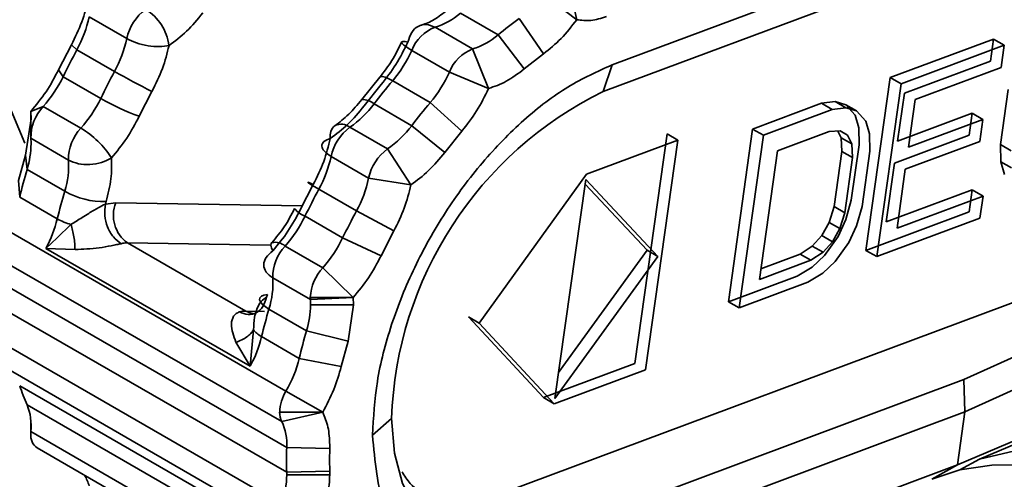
# Model space of a CAD drawing. Header units: millimetres. Extents: x 0 to 420, y 0 to 297.
# Tile 80 of 119: x 295 to 298.24, y 108.75 to 110.27. Entities that reach past the tile are written whole.
import ezdxf

# ---------------------------------------------------------------- set-up
doc = ezdxf.new("R2010")
doc.units = ezdxf.units.MM

msp = doc.modelspace()

# ---------------------------------------------------------------- linework, layer by layer
at = {"color": 7, "linetype": 'Continuous', "lineweight": 35}
for p, q in [((296.9534, 110.1189), (298.3462, 110.6394)), ((296.9239, 110.0308), (298.3153, 110.5507)), ((296.8367, 110.2675), (296.8062, 110.3987)), ((296.7254, 110.3517), (296.8367, 110.2675)), ((296.4541, 110.2885), (296.5778, 110.2171)), ((295.233, 110.2765), (295.3568, 110.205)), ((296.7277, 110.1553), (296.6475, 110.2715)), ((296.4942, 110.1712), (296.3705, 110.2426)), ((296.5778, 110.2171), (296.6636, 110.1052)), ((295.1746, 110.1846), (295.1327, 110.1029)), ((295.193, 110.1686), (295.1746, 110.1846)), ((297.8675, 110.0768), (298.207, 110.2036)), ((298.2424, 110.1832), (297.9029, 110.0564)), ((298.207, 110.2036), (298.1968, 110.131)), ((298.2424, 110.1832), (298.207, 110.2036)), ((298.2322, 110.1106), (298.2424, 110.1832)), ((295.3167, 110.0971), (295.193, 110.1686)), ((296.2941, 110.1664), (296.4178, 110.095)), ((296.5465, 110.0409), (296.4942, 110.1712)), ((296.7277, 110.1553), (296.6636, 110.1052)), ((296.9534, 110.1189), (296.9239, 110.0308)), ((298.1968, 110.131), (297.9139, 110.0253)), ((295.1327, 110.1029), (295.1475, 110.0797)), ((296.4178, 110.095), (296.5465, 110.0409)), ((298.2322, 110.1106), (297.9493, 110.0049)), ((295.1475, 110.0797), (295.2712, 110.0082)), ((296.1891, 110.0787), (296.1294, 110.0045)), ((296.1935, 110.0539), (296.1371, 109.9837)), ((296.3551, 109.9949), (296.2314, 110.0663)), ((297.7877, 109.508), (297.8675, 110.0768)), ((297.8231, 109.4876), (297.9029, 110.0564)), ((297.9029, 110.0564), (297.8675, 110.0768)), ((295.3979, 109.9498), (295.4398, 110.0316)), ((296.6032, 108.713), (300.1855, 110.0516)), ((297.9139, 110.0253), (297.8918, 109.868)), ((298.2298, 109.8567), (298.2553, 110.0382)), ((296.17, 109.9901), (296.2938, 109.9186)), ((296.4587, 109.9008), (296.3551, 109.9949)), ((297.4149, 109.9076), (297.6412, 109.9922)), ((297.6412, 109.9922), (297.6867, 109.9977)), ((297.6412, 109.9922), (297.6766, 109.9718)), ((297.6867, 109.9977), (297.721, 109.9876)), ((297.722, 109.9773), (297.6867, 109.9977)), ((297.9272, 109.8476), (297.9493, 110.0049)), ((295.0821, 109.9817), (295.0412, 109.9657)), ((295.0422, 109.941), (295.0412, 109.9657)), ((295.0412, 109.9657), (295.0413, 109.9607)), ((295.0412, 109.9611), (295.0412, 109.884)), ((295.2059, 109.9102), (295.0821, 109.9817)), ((297.6766, 109.9718), (297.4503, 109.8872)), ((297.722, 109.9773), (297.6766, 109.9718)), ((297.721, 109.9876), (297.7519, 109.9533)), ((297.7563, 109.9672), (297.721, 109.9876)), ((297.7563, 109.9672), (297.722, 109.9773)), ((297.7873, 109.9329), (297.7563, 109.9672)), ((297.8918, 109.868), (298.137, 109.9596)), ((298.137, 109.9596), (298.1268, 109.887)), ((298.1724, 109.9392), (298.137, 109.9596)), ((295.0422, 109.941), (295.0237, 109.8219)), ((297.7519, 109.9533), (297.764, 109.912)), ((297.7993, 109.8915), (297.7873, 109.9329)), ((298.1724, 109.9392), (297.9272, 109.8476)), ((298.1622, 109.8666), (298.1724, 109.9392)), ((296.2145, 109.8421), (296.0908, 109.9135)), ((296.2938, 109.9186), (296.4023, 109.8306)), ((296.4587, 109.9008), (296.4023, 109.8306)), ((297.3351, 109.3389), (297.4149, 109.9076)), ((297.4503, 109.8872), (297.4149, 109.9076)), ((297.4966, 109.8358), (297.6664, 109.8992)), ((297.6664, 109.8992), (297.7024, 109.9012)), ((297.6953, 109.9008), (297.7057, 109.8787)), ((297.7024, 109.9012), (297.7273, 109.8876)), ((297.764, 109.912), (297.7649, 109.855)), ((297.8003, 109.8346), (297.7993, 109.8915)), ((295.0415, 109.877), (295.1653, 109.8055)), ((297.1692, 109.8709), (296.8685, 109.7586)), ((297.1338, 109.8913), (297.0278, 109.1357)), ((297.0631, 109.1153), (297.1692, 109.8709)), ((297.1692, 109.8709), (297.1338, 109.8913)), ((297.3704, 109.3185), (297.4503, 109.8872)), ((297.7057, 109.8787), (297.7083, 109.8338)), ((297.7411, 109.8583), (297.7057, 109.8787)), ((297.7273, 109.8876), (297.7411, 109.8583)), ((298.1268, 109.887), (297.8817, 109.7954)), ((298.1622, 109.8666), (297.917, 109.775)), ((296.2913, 109.7234), (296.2145, 109.8421)), ((297.4372, 109.4122), (297.4966, 109.8358)), ((297.7083, 109.8338), (297.6829, 109.6523)), ((297.7437, 109.8134), (297.7083, 109.8338)), ((297.7649, 109.855), (297.7395, 109.6735)), ((297.7411, 109.8583), (297.7437, 109.8134)), ((297.7748, 109.653), (297.8003, 109.8346)), ((299.7695, 109.8389), (298.1093, 109.0827)), ((298.2307, 109.7997), (298.2298, 109.8567)), ((298.2298, 109.8567), (298.2652, 109.8363)), ((295.0237, 109.8219), (295.0014, 109.7383)), ((295.029, 109.7743), (295.0237, 109.8219)), ((296.0285, 109.8172), (296.1523, 109.7458)), ((297.7437, 109.8134), (297.7182, 109.6319)), ((297.8817, 109.7954), (297.8545, 109.6018)), ((298.2428, 109.7583), (298.2307, 109.7997)), ((298.2307, 109.7997), (298.2661, 109.7793)), ((295.1527, 109.7028), (295.029, 109.7743)), ((297.8898, 109.5814), (297.917, 109.775)), ((295.0014, 109.7383), (295.0048, 109.6835)), ((296.1523, 109.7458), (296.2913, 109.7234)), ((296.8685, 109.7586), (296.5157, 109.2686)), ((296.7649, 109.0205), (296.866, 109.7411)), ((296.866, 109.7411), (297.1032, 109.4883)), ((299.773, 109.733), (298.1128, 108.9768)), ((295.9701, 109.7254), (295.9282, 109.6436)), ((296.1122, 109.6379), (295.9885, 109.7093)), ((296.8639, 109.726), (297.0678, 109.5087)), ((297.8545, 109.6018), (298.1374, 109.7075)), ((298.1374, 109.7075), (298.1272, 109.6349)), ((298.1374, 109.7075), (298.1727, 109.6871)), ((295.0048, 109.6835), (295.1285, 109.612)), ((295.2889, 109.6688), (295.2865, 109.6605)), ((295.2865, 109.6605), (295.3207, 109.6649)), ((297.7395, 109.6735), (297.7215, 109.6094)), ((298.1727, 109.6871), (297.8898, 109.5814)), ((298.1626, 109.6145), (298.1727, 109.6871)), ((296.2353, 109.5723), (296.1122, 109.6379)), ((297.6829, 109.6523), (297.6667, 109.6004)), ((297.7182, 109.6319), (297.6829, 109.6523)), ((297.7569, 109.589), (297.7748, 109.653)), ((298.1272, 109.6349), (297.7877, 109.508)), ((295.943, 109.6204), (296.0667, 109.549)), ((297.6667, 109.6004), (297.6427, 109.557)), ((297.702, 109.58), (297.6667, 109.6004)), ((297.7215, 109.6094), (297.6959, 109.554)), ((297.7182, 109.6319), (297.702, 109.58)), ((298.1626, 109.6145), (297.8231, 109.4876)), ((295.8805, 109.0452), (294.9612, 109.5759)), ((295.1276, 109.549), (295.1734, 109.5933)), ((296.2353, 109.5723), (296.1934, 109.4905)), ((297.702, 109.58), (297.6781, 109.5366)), ((297.7312, 109.5336), (297.7569, 109.589)), ((295.0908, 109.5148), (295.1276, 109.549)), ((296.0667, 109.549), (296.1934, 109.4905)), ((297.611, 109.5223), (297.6427, 109.557)), ((297.6427, 109.557), (297.6781, 109.5366)), ((297.6781, 109.5366), (297.6464, 109.5018)), ((297.6959, 109.554), (297.6514, 109.4915)), ((295.0908, 109.5148), (295.7625, 109.127)), ((295.1868, 109.5109), (295.0908, 109.5148)), ((295.748, 109.3083), (295.3591, 109.5328)), ((296.0014, 109.451), (295.8776, 109.5225)), ((296.777, 109.1064), (297.0678, 109.5087)), ((297.0678, 109.5087), (297.1032, 109.4883)), ((297.5716, 109.4961), (297.611, 109.5223)), ((297.611, 109.5223), (297.6464, 109.5018)), ((297.7312, 109.5336), (297.6867, 109.4711)), ((297.7877, 109.508), (297.8231, 109.4876)), ((298.0882, 108.8018), (299.7408, 109.5033)), ((294.9471, 109.4753), (295.8663, 108.9446)), ((297.1032, 109.4883), (296.7649, 109.0205)), ((297.6069, 109.4757), (297.4372, 109.4122)), ((297.4422, 109.4477), (297.5716, 109.4961)), ((297.5716, 109.4961), (297.6069, 109.4757)), ((297.6464, 109.5018), (297.6069, 109.4757)), ((297.6514, 109.4915), (297.6103, 109.4532)), ((297.6867, 109.4711), (297.6456, 109.4328)), ((296.1019, 109.3534), (296.0014, 109.451)), ((297.6103, 109.4532), (297.5614, 109.4235)), ((299.656, 109.456), (298.1612, 108.8214)), ((295.837, 109.4177), (295.9608, 109.3463)), ((297.5614, 109.4235), (297.3351, 109.3389)), ((297.6456, 109.4328), (297.5968, 109.403)), ((295.8829, 108.8595), (294.9636, 109.3902)), ((297.5968, 109.403), (297.3704, 109.3185)), ((295.8192, 109.3626), (295.8168, 109.3544)), ((295.9605, 109.3534), (296.1019, 109.3534)), ((295.9608, 109.3463), (296.1019, 109.3534)), ((296.1019, 109.3534), (296.1029, 109.3287)), ((295.9482, 109.2436), (295.8245, 109.315)), ((295.9614, 109.3287), (296.1029, 109.3287)), ((296.1029, 109.3287), (296.0844, 109.2096)), ((297.3351, 109.3389), (297.3704, 109.3185)), ((294.9636, 109.3084), (295.8829, 108.7778)), ((296.7271, 109.0234), (296.4804, 109.289)), ((296.5157, 109.2686), (296.4804, 109.289)), ((295.7738, 109.2467), (295.7625, 109.127)), ((296.7625, 109.003), (296.5157, 109.2686)), ((295.8003, 109.2242), (295.924, 109.1528)), ((296.0844, 109.2096), (295.9482, 109.2436)), ((295.8663, 108.6735), (294.9471, 109.2042)), ((295.7625, 109.127), (295.7158, 109.2055)), ((296.0844, 109.2096), (296.0621, 109.126)), ((295.924, 109.1528), (296.0621, 109.126)), ((294.9612, 109.12), (295.8805, 108.5893)), ((297.0278, 109.1357), (296.7271, 109.0234)), ((297.0631, 109.1153), (296.7625, 109.003)), ((298.1093, 109.0827), (296.7179, 108.5628)), ((298.1093, 109.0827), (298.1128, 108.9768)), ((295.924, 108.532), (295.0048, 109.0627)), ((296.0011, 108.9754), (295.8805, 109.0452)), ((296.7271, 109.0234), (296.7625, 109.003)), ((295.029, 108.9998), (295.9482, 108.4691)), ((296.0011, 108.9754), (295.8597, 108.9754)), ((295.8663, 108.9446), (296.0011, 108.9754)), ((296.2278, 108.9544), (296.165, 108.8999)), ((298.1128, 108.9768), (296.7201, 108.4564)), ((298.1128, 108.9768), (298.0882, 108.8018)), ((295.0412, 108.9042), (295.0412, 108.9508)), ((295.0415, 108.9116), (295.0414, 108.9318)), ((295.9608, 108.3809), (295.0415, 108.9116)), ((295.062, 108.8584), (295.9812, 108.3277)), ((296.0242, 108.8562), (295.8829, 108.8595)), ((296.0242, 108.8562), (296.0236, 108.8182)), ((296.0244, 108.8678), (296.0242, 108.8562)), ((298.1612, 108.8214), (298.2959, 108.8524)), ((296.0236, 108.8182), (296.0242, 108.781)), ((297.5116, 108.5863), (298.0882, 108.8018)), ((298.0882, 108.8018), (298.0041, 108.7548)), ((298.0962, 108.7859), (298.1612, 108.8214)), ((298.2015, 108.8008), (298.0962, 108.7859)), ((298.2015, 108.8008), (298.8089, 108.8101)), ((295.8829, 108.7778), (296.0242, 108.781)), ((295.883, 108.7697), (296.0244, 108.7697)), ((296.0242, 108.781), (296.0244, 108.7697)), ((298.0041, 108.7548), (298.0962, 108.7859))]:
    msp.add_line(p, q, dxfattribs=at)
at = {"color": 8, "linetype": 'Continuous', "lineweight": 35}
for p, q in [((295.3207, 109.6649), (295.9339, 109.6548)), ((295.3591, 109.5328), (295.8279, 109.5251)), ((295.8096, 109.3073), (295.748, 109.3083))]:
    msp.add_line(p, q, dxfattribs=at)
at = {"color": 7, "linetype": 'Continuous', "lineweight": 35, "flags": 128}
for points in [[(295.1041, 110.7034), (295.0504, 110.6771), (294.9339, 110.5277), (294.9009, 110.2944), (294.9569, 110.0152), (295.0218, 109.8606)], [(295.9885, 109.7093), (295.9757, 109.7168), (295.9654, 109.7231), (295.958, 109.7279), (295.9538, 109.731), (295.9529, 109.7323), (295.9555, 109.7318), (295.9612, 109.7295), (295.9701, 109.7254)], [(295.8367, 109.5064), (295.8323, 109.5167), (295.8307, 109.5251), (295.8321, 109.5311), (295.8344, 109.5336)], [(295.8245, 109.315), (295.8119, 109.3231), (295.8024, 109.3312), (295.7962, 109.3388), (295.7936, 109.3459), (295.7948, 109.352), (295.7995, 109.3569), (295.8078, 109.3605), (295.8192, 109.3626)], [(296.2278, 108.9544), (296.2368, 108.8406), (296.2636, 108.7408), (296.3073, 108.6578), (296.3666, 108.5942), (296.4397, 108.552), (296.5244, 108.5324), (296.6181, 108.536), (296.7179, 108.5628)]]:
    msp.add_lwpolyline(points, dxfattribs=at)
at = {"color": 8, "linetype": 'Continuous', "lineweight": 35, "flags": 128}
for points in [[(296.2314, 110.0663), (296.2182, 110.0733), (296.2068, 110.0779), (296.1976, 110.08), (296.191, 110.0796), (296.1891, 110.0787)], [(295.7725, 109.3), (295.7624, 109.3021), (295.748, 109.3083)]]:
    msp.add_lwpolyline(points, dxfattribs=at)
at = {"color": 7, "linetype": 'Continuous', "lineweight": 35}
for centre, radius, start, end in [((295.5132, 110.1721), 0.1598, 126.097, 168.1192), ((295.3307, 110.16), 0.1666, 7.8127, 58.0017), ((296.3061, 110.4589), 0.2257, 286.5805, 310.9819), ((294.847, 110.3584), 0.3947, 331.2525, 348.0204), ((297.5308, 109.0686), 1.4924, 126.2877, 129.6846), ((296.4188, 110.1178), 0.1338, 111.1595, 158.702), ((296.4298, 110.3875), 0.2257, 286.5805, 310.9819), ((294.9707, 110.287), 0.3947, 331.2525, 348.0204), ((297.0823, 109.1454), 2.1485, 151.56, 154.2235), ((295.9049, 110.3408), 0.4265, 319.953, 335.8714), ((296.5425, 110.0464), 0.1338, 111.1595, 158.702), ((297.206, 109.0739), 2.1485, 151.56, 154.2235), ((296.344, 111.876), 2.0542, 239.9946, 243.8835), ((296.0286, 110.2693), 0.4265, 319.953, 335.8714), ((294.7664, 110.263), 0.4229, 318.2978, 334.3062), ((297.7754, 108.7623), 2.021, 139.8181, 142.5927), ((297.4718, 108.9132), 1.2447, 116.1138, 178.1024), ((294.8901, 110.1916), 0.4229, 318.2978, 334.3062), ((295.6543, 110.6716), 0.766, 239.9975, 250.4465), ((295.8926, 110.1979), 0.3467, 304.8694, 323.1606), ((297.8992, 108.6909), 2.021, 139.8181, 142.5927), ((295.1921, 109.8788), 0.1506, 136.8976, 180.6913), ((295.3158, 109.8074), 0.1506, 136.8976, 180.6913), ((295.0586, 109.6581), 0.292, 31.9393, 59.7128), ((296.0689, 109.885), 0.0436, 128.7007, 191.2795), ((296.185, 109.7843), 0.1598, 126.097, 168.1192), ((296.0163, 110.1265), 0.3467, 304.8694, 323.1606), ((294.7383, 109.863), 0.3039, 343.0277, 359.3125), ((294.8216, 109.8595), 0.2206, 359.9513, 4.5383), ((296.3087, 109.7129), 0.1598, 126.097, 168.1192), ((294.8785, 109.7884), 0.2873, 342.6738, 3.4224), ((295.6425, 109.8992), 0.3947, 331.2525, 348.0204), ((296.7454, 109.2679), 1.7896, 163.5639, 166.5731), ((295.7662, 109.8277), 0.3947, 331.2525, 348.0204), ((296.8692, 109.1965), 1.7896, 163.5639, 166.5731), ((295.282, 109.9307), 0.262, 240.4297, 271.5006), ((297.8777, 108.6861), 2.1485, 151.56, 154.2235), ((295.4245, 109.6234), 0.1117, 158.2094, 234.1869), ((298.0015, 108.6147), 2.1485, 151.56, 154.2235), ((294.7391, 109.7073), 0.4009, 331.3018, 346.2528), ((295.2315, 109.7962), 0.211, 240.7913, 254.0274), ((295.5619, 109.8038), 0.4229, 318.2978, 334.3062), ((295.6856, 109.7324), 0.4229, 318.2978, 334.3062), ((295.3584, 109.4565), 0.0763, 89.5142, 105.1072), ((295.9876, 109.4196), 0.1506, 136.8976, 180.6913), ((296.1156, 109.3458), 0.1553, 137.3406, 177.2064), ((295.5502, 109.4006), 0.2873, 342.6738, 3.4224), ((296.0484, 109.3533), 0.0879, 179.9428, 184.5466), ((295.7409, 109.3289), 0.2206, 359.9513, 4.5383), ((297.5409, 108.8087), 1.7896, 163.5639, 166.5731), ((295.6575, 109.3323), 0.3039, 343.0277, 359.3125), ((295.7473, 109.2319), 0.0763, 89.5143, 105.1081), ((295.4109, 109.3195), 0.4009, 331.3018, 346.2528), ((297.6647, 108.7372), 1.7896, 163.5639, 166.5731), ((295.5309, 109.2493), 0.4048, 329.7169, 346.2021), ((295.631, 109.2679), 0.659, 198.1425, 204.0005), ((296.0039, 108.9705), 0.1443, 148.8139, 178.0409), ((294.8577, 108.9305), 0.1848, 354.1206, 22.0333), ((295.9256, 108.9736), 0.066, 178.4234, 206.0195), ((295.7127, 108.8707), 0.1705, 356.2429, 25.7089), ((295.0909, 108.8991), 0.0499, 174.1043, 234.583), ((295.1416, 108.9041), 0.1003, 175.7442, 179.9602), ((297.0601, 108.8186), 1.178, 178.0113, 181.9887), ((295.111, 108.7019), 0.126, 14.3583, 31.7496), ((295.5712, 108.7742), 0.3119, 341.1725, 359.1664), ((295.6543, 108.7697), 0.2287, 359.9882, 2.0161)]:
    msp.add_arc(centre, radius, start, end, dxfattribs=at)
at = {"color": 8, "linetype": 'Continuous', "lineweight": 35}
for centre, radius, start, end in [((296.1318, 109.947), 0.0576, 48.434, 92.3631), ((296.0617, 109.8757), 0.0477, 52.3879, 114.8137), ((295.976, 109.7015), 0.0875, 219.8446, 247.8548), ((295.8448, 109.4846), 0.0501, 49.0418, 102.0331)]:
    msp.add_arc(centre, radius, start, end, dxfattribs=at)
at = {"color": 7, "linetype": 'Continuous', "lineweight": 35}
for points, knots in [([(295.2307, 110.3357), (295.2244, 110.3104), (295.2119, 110.2597), (295.187, 110.2097), (295.1746, 110.1846)], [0, 0, 0, 0, 0.499999, 1, 1, 1, 1]), ([(295.4958, 110.1826), (295.5155, 110.1972), (295.5547, 110.2265), (295.5894, 110.2687), (295.6068, 110.2898)], [0, 0, 0, 0, 0.499998, 1, 1, 1, 1]), ([(296.4067, 110.2954), (296.3919, 110.2842), (296.3627, 110.2619), (296.3349, 110.2527), (296.3212, 110.2481)], [0, 0, 0, 0, 0.504368, 1, 1, 1, 1]), ([(296.2814, 110.194), (296.2848, 110.2051), (296.2918, 110.2273), (296.3142, 110.2474), (296.3418, 110.2546), (296.3609, 110.2466), (296.3705, 110.2426)], [0, 0, 0, 0, 0.250002, 0.500005, 0.74999, 1, 1, 1, 1]), ([(296.8367, 110.2675), (296.8199, 110.2458), (296.7861, 110.2023), (296.7472, 110.1709), (296.7277, 110.1553)], [0, 0, 0, 0, 0.499999, 1, 1, 1, 1]), ([(296.9343, 110.2776), (296.917, 110.2723), (296.8823, 110.2616), (296.8519, 110.2655), (296.8367, 110.2675)], [0, 0, 0, 0, 0.499999, 1, 1, 1, 1]), ([(295.4958, 110.1826), (295.4858, 110.1808), (295.4658, 110.1772), (295.4268, 110.1806), (295.3877, 110.1898), (295.3671, 110.2), (295.3568, 110.205)], [0, 0, 0, 0, 0.249998, 0.499991, 0.749994, 1, 1, 1, 1]), ([(296.2606, 110.193), (296.2506, 110.1725), (296.2305, 110.1316), (296.2028, 110.0963), (296.189, 110.0786)], [0, 0, 0, 0, 0.500273, 1, 1, 1, 1]), ([(296.2814, 110.194), (296.2691, 110.1689), (296.2445, 110.1187), (296.2105, 110.0755), (296.1935, 110.0539)], [0, 0, 0, 0, 0.499999, 1, 1, 1, 1]), ([(296.2941, 110.1664), (296.2857, 110.1716), (296.2689, 110.1819), (296.259, 110.1923), (296.2618, 110.1973), (296.2748, 110.1951), (296.2814, 110.194)], [0, 0, 0, 0, 0.25001, 0.499994, 0.749998, 1, 1, 1, 1]), ([(295.4398, 110.0316), (295.4522, 110.0566), (295.4772, 110.1066), (295.4896, 110.1573), (295.4958, 110.1826)], [0, 0, 0, 0, 0.499999, 1, 1, 1, 1]), ([(296.165, 108.8999), (296.1681, 108.9581), (296.1743, 109.0744), (296.2235, 109.2641), (296.2995, 109.4535), (296.4015, 109.6354), (296.5241, 109.8008), (296.6614, 109.9413), (296.8075, 110.0535), (296.9048, 110.0971), (296.9534, 110.1189)], [0, 0, 0, 0, 0.125, 0.25, 0.375, 0.5, 0.625, 0.75, 0.875, 1, 1, 1, 1]), ([(295.1327, 110.1029), (295.1197, 110.0781), (295.0936, 110.0285), (295.0587, 109.9866), (295.0412, 109.9657)], [0, 0, 0, 0, 0.500001, 1, 1, 1, 1]), ([(296.6636, 110.1052), (296.644, 110.0904), (296.6048, 110.0607), (296.566, 110.0475), (296.5465, 110.0409)], [0, 0, 0, 0, 0.499999, 1, 1, 1, 1]), ([(296.5465, 110.0409), (296.5342, 110.0158), (296.5096, 109.9657), (296.4757, 109.9224), (296.4587, 109.9008)], [0, 0, 0, 0, 0.500001, 1, 1, 1, 1]), ([(296.1294, 110.0045), (296.1154, 109.9874), (296.0875, 109.9534), (296.0565, 109.9302), (296.041, 109.9186)], [0, 0, 0, 0, 0.502163, 1, 1, 1, 1]), ([(296.1371, 109.9837), (296.1198, 109.9626), (296.085, 109.9203), (296.0458, 109.8911), (296.0262, 109.8765)], [0, 0, 0, 0, 0.500002, 1, 1, 1, 1]), ([(295.3064, 109.8126), (295.3239, 109.8335), (295.3588, 109.8754), (295.3849, 109.925), (295.3979, 109.9498)], [0, 0, 0, 0, 0.500002, 1, 1, 1, 1]), ([(296.0262, 109.8765), (296.0199, 109.8511), (296.0075, 109.8004), (295.9826, 109.7504), (295.9701, 109.7254)], [0, 0, 0, 0, 0.500001, 1, 1, 1, 1]), ([(296.0285, 109.8172), (296.0203, 109.8229), (296.0038, 109.8341), (295.9963, 109.8519), (296.0025, 109.8674), (296.0183, 109.8734), (296.0262, 109.8765)], [0, 0, 0, 0, 0.25001, 0.499996, 0.749993, 1, 1, 1, 1]), ([(296.4023, 109.8306), (296.3849, 109.8095), (296.3502, 109.7674), (296.3109, 109.7381), (296.2913, 109.7234)], [0, 0, 0, 0, 0.5, 1, 1, 1, 1]), ([(295.3064, 109.8126), (295.2961, 109.8069), (295.2755, 109.7956), (295.2359, 109.7892), (295.1962, 109.7916), (295.1756, 109.8009), (295.1653, 109.8055)], [0, 0, 0, 0, 0.249997, 0.499991, 0.749995, 1, 1, 1, 1]), ([(295.2889, 109.6688), (295.2953, 109.6942), (295.3082, 109.7449), (295.307, 109.79), (295.3064, 109.8126)], [0, 0, 0, 0, 0.5, 1, 1, 1, 1]), ([(296.2913, 109.7234), (296.2851, 109.6981), (296.2725, 109.6474), (296.2477, 109.5973), (296.2353, 109.5723)], [0, 0, 0, 0, 0.499999, 1, 1, 1, 1]), ([(295.1734, 109.5933), (295.1855, 109.6009), (295.2046, 109.6127), (295.2346, 109.6322), (295.2619, 109.6482), (295.2789, 109.6567), (295.2865, 109.6605)], [0, 0, 0, 0, 0.326698, 0.514474, 0.785441, 1, 1, 1, 1]), ([(295.2865, 109.6605), (295.2851, 109.6482), (295.2823, 109.6235), (295.2925, 109.5844), (295.3116, 109.5502), (295.3295, 109.5369), (295.3385, 109.5302)], [0, 0, 0, 0, 0.250001, 0.500005, 0.750012, 1, 1, 1, 1]), ([(295.9088, 109.6455), (295.8981, 109.6251), (295.8767, 109.5844), (295.8481, 109.5501), (295.8338, 109.533)], [0, 0, 0, 0, 0.500487, 1, 1, 1, 1]), ([(295.9282, 109.6436), (295.9152, 109.6188), (295.8891, 109.5692), (295.8542, 109.5274), (295.8367, 109.5064)], [0, 0, 0, 0, 0.499998, 1, 1, 1, 1]), ([(295.1734, 109.5933), (295.1752, 109.587), (295.1789, 109.5738), (295.1831, 109.5526), (295.1861, 109.5308), (295.1866, 109.5176), (295.1868, 109.5109)], [0, 0, 0, 0, 0.232625, 0.480197, 0.738023, 1, 1, 1, 1]), ([(295.3385, 109.5302), (295.3335, 109.5291), (295.3236, 109.5271), (295.2995, 109.5221), (295.2517, 109.5135), (295.2129, 109.5119), (295.1868, 109.5109)], [0, 0, 0, 0, 0.1189831, 0.2377902, 0.4882684, 1, 1, 1, 1]), ([(295.837, 109.4177), (295.8288, 109.4238), (295.8124, 109.4359), (295.8053, 109.4605), (295.8122, 109.4858), (295.8286, 109.4995), (295.8367, 109.5064)], [0, 0, 0, 0, 0.250009, 0.499996, 0.749995, 1, 1, 1, 1]), ([(296.1934, 109.4905), (296.1803, 109.4658), (296.1542, 109.4162), (296.1193, 109.3743), (296.1019, 109.3534)], [0, 0, 0, 0, 0.500003, 1, 1, 1, 1]), ([(295.7274, 109.3056), (295.737, 109.3016), (295.7561, 109.2936), (295.7838, 109.3008), (295.8063, 109.321), (295.8133, 109.3432), (295.8168, 109.3544)], [0, 0, 0, 0, 0.24999, 0.499996, 0.75, 1, 1, 1, 1]), ([(295.8168, 109.3544), (295.8104, 109.35), (295.7955, 109.3398), (295.7838, 109.3143), (295.7751, 109.2826), (295.7743, 109.2607), (295.7738, 109.2467)], [0, 0, 0, 0, 0.21447, 0.495923, 0.680559, 1, 1, 1, 1]), ([(295.7158, 109.2055), (295.708, 109.2261), (295.6964, 109.2568), (295.7049, 109.2881), (295.716, 109.3006), (295.7236, 109.3039), (295.7274, 109.3056)], [0, 0, 0, 0, 0.511772, 0.761941, 0.880834, 1, 1, 1, 1]), ([(295.7738, 109.2467), (295.7711, 109.2426), (295.7656, 109.2343), (295.752, 109.2229), (295.7354, 109.2128), (295.7223, 109.2079), (295.7158, 109.2055)], [0, 0, 0, 0, 0.247007, 0.499993, 0.753015, 1, 1, 1, 1]), ([(295.8003, 109.2242), (295.7944, 109.2279), (295.7827, 109.2353), (295.7768, 109.2429), (295.7738, 109.2467)], [0, 0, 0, 0, 0.500021, 1, 1, 1, 1]), ([(296.0621, 109.126), (296.0549, 109.1005), (296.0406, 109.0496), (296.0143, 109.0001), (296.0011, 108.9754)], [0, 0, 0, 0, 0.500001, 1, 1, 1, 1]), ([(296.0011, 108.9754), (296.0079, 108.9599), (296.0214, 108.9288), (296.0234, 108.8881), (296.0244, 108.8678)], [0, 0, 0, 0, 0.4999975, 1, 1, 1, 1]), ([(296.7201, 108.4564), (296.6444, 108.4374), (296.4931, 108.3995), (296.3128, 108.4774), (296.1888, 108.6426), (296.1729, 108.8141), (296.165, 108.8999)], [0, 0, 0, 0, 0.25, 0.5, 0.75, 1, 1, 1, 1]), ([(296.0244, 108.7697), (296.0234, 108.7482), (296.0214, 108.7051), (296.0079, 108.6584), (296.0011, 108.6351)], [0, 0, 0, 0, 0.5000025, 1, 1, 1, 1]), ([(296.262, 108.7796), (296.2705, 108.7661), (296.308, 108.7066), (296.4265, 108.6711), (296.5443, 108.6991), (296.6032, 108.713)], [0, 0, 0, 0, 0.128147, 0.564074, 1, 1, 1, 1])]:
    msp.add_open_spline(points, degree=3, knots=knots, dxfattribs=at)

doc.saveas('drawing.dxf')
